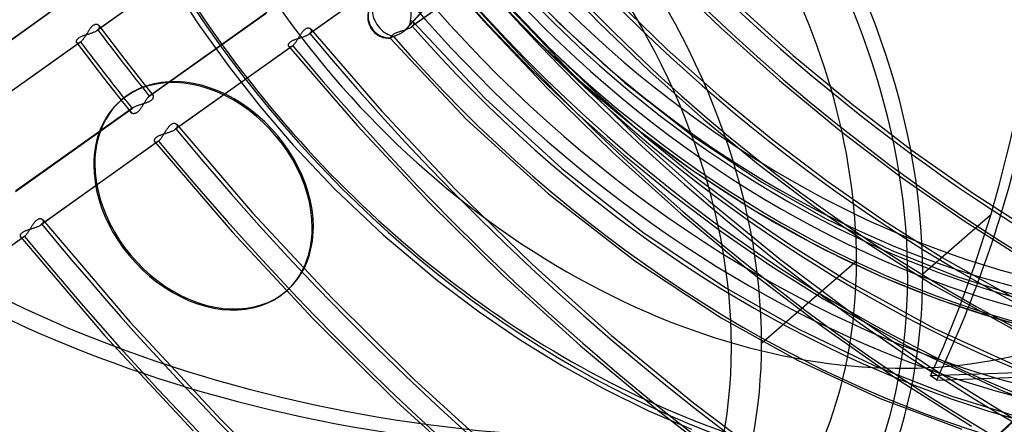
# Model space of a CAD drawing. Header units: millimetres. Extents: x -163 to 160, y -206 to 203.
# Tile 27 of 97: x -32 to 12, y -31 to -13. Entities that reach past the tile are written whole.
import ezdxf

# ---------------------------------------------------------------- set-up
doc = ezdxf.new("R2010")
doc.units = ezdxf.units.MM
doc.layers.add('MAIN-1', color=7, linetype='Continuous')
doc.layers.add('MAIN-2', color=7, linetype='Continuous')

msp = doc.modelspace()

# ---------------------------------------------------------------- linework, layer by layer
at = {"layer": 'MAIN-1'}
for p, q in [((-27.791, -16.508), (-27.741, -16.464)), ((11.623, -21.684), (8.546, -24.349)), ((-19.051, -22.213), (-19.101, -22.257)), ((5.547, -23.771), (1.247, -27.495)), ((-20.309, -25.148), (-20.259, -25.105)), ((28.236, -28.261), (8.899, -28.962)), ((9.178, -29.151), (28.798, -28.44))]:
    msp.add_line(p, q, dxfattribs=at)
for centre, major_axis, ratio, start_param, end_param in [((-0.5, -0.433), (86.414, -99.783), 0.75, 0.713724, 3.388402), ((-2.5, -2.165), (-83.796, 96.759), 0.75, -2.427868, -0.857072), ((-27, -23.383), (-83.796, 96.759), 0.75, -3.141592, -0.857072), ((-27, -23.383), (83.141, -96.003), 0.75, 0, 2.284521), ((-27, -23.383), (-83.796, 96.759), 0.75, 0, 2.284521), ((-27, -23.383), (83.141, -96.003), 0.75, -3.141592, -0.857072), ((-12.309, -10.66), (-6.627, -38.352), 0.664338, 1.39549, 2.490449), ((-19.2, -16.628), (18.707, -21.601), 0.75, 0.713724, 3.141578), ((-18.95, -16.411), (-20.785, 24.001), 0.75, -2.427868, -0.857072), ((-19.2, -16.628), (-20.458, 23.623), 0.75, 2.667559, 5.426113), ((-24, -20.785), (-18.052, 20.845), 0.75, -0.857072, 2.284521), ((-23.5, -20.352), (-18.707, 21.601), 0.75, -2.427868, -0.857072), ((-24, -20.785), (-18.052, 20.845), 0.75, 2.284521, 5.426113), ((-24.05, -20.828), (-3.741, 4.32), 0.75, -2.427868, -0.000041), ((-24, -20.785), (-3.741, 4.32), 0.75, -2.427868, -0.000041), ((-24.05, -20.828), (-3.741, 4.32), 0.75, -0.000041, 0.713724), ((-24.05, -20.828), (-3.741, 4.32), 0.75, 0.713724, 3.141552), ((-12.309, -10.66), (-6.627, -38.352), 0.664338, 1.191158, 1.39549), ((-24.05, -20.828), (-3.741, 4.32), 0.75, 3.141552, 3.855317), ((-24, -20.785), (-3.741, 4.32), 0.75, 3.141552, 3.855317), ((-19.2, -16.628), (18.707, -21.601), 0.75, -0.000014, 0.713724), ((-18.95, -16.411), (-20.785, 24.001), 0.75, -3.141593, -2.427868), ((-23.5, -20.352), (-18.707, 21.601), 0.75, -3.141593, -2.427868), ((-28.853, -24.988), (40.042, -6.919), 0.170728, 0.349092, 0.370539), ((-12.309, -10.66), (34.211, 18.981), 0.802182, -1.32229, -1.185309)]:
    msp.add_ellipse(centre, major_axis=major_axis, ratio=ratio, start_param=start_param, end_param=end_param, dxfattribs=at)
at = {"layer": 'MAIN-2'}
for p, q in [((-23.555, -9.548), (-28.848, -13.313)), ((-23.526, -9.525), (-28.815, -13.287)), ((-13.945, -9.711), (-19.243, -13.48)), ((-13.916, -9.688), (-19.21, -13.454)), ((-14.092, -9.724), (-11.342, -12.886)), ((-10.622, -10.16), (-7.88, -13.029)), ((-8.394, -10.58), (-6.139, -12.934)), ((-14.954, -13.359), (-12.66, -10.823)), ((-14.829, -13.243), (-12.539, -10.712)), ((-11.478, -10.926), (-14.603, -13.15)), ((-11.448, -10.903), (-14.57, -13.124)), ((-13.056, -10.912), (-11.151, -13.046)), ((-11.625, -10.942), (-9.365, -13.347)), ((-3.168, -10.71), (-0.599, -13.204)), ((-25.45, -11.201), (-24.203, -13.108)), ((-5.328, -11.949), (-3.036, -14.165)), ((-36.018, -16.077), (-30.726, -12.313)), ((-30.693, -12.287), (-35.988, -16.054)), ((-10.283, -12.163), (-7.349, -15.259)), ((-10.258, -12.141), (-8.268, -14.203)), ((0.092, -12.112), (2.683, -14.447)), ((-26.482, -16.294), (-21.193, -12.531)), ((-21.16, -12.505), (-26.453, -16.271)), ((-14.66, -12.912), (-14.665, -12.937)), ((-14.658, -12.889), (-14.66, -12.912)), ((-14.636, -12.888), (-14.658, -12.889)), ((-14.616, -12.89), (-14.636, -12.888)), ((-14.597, -12.894), (-14.616, -12.89)), ((-14.579, -12.9), (-14.597, -12.894)), ((-14.563, -12.907), (-14.579, -12.9)), ((-14.548, -12.915), (-14.563, -12.907)), ((-14.535, -12.925), (-14.548, -12.915)), ((-14.523, -12.936), (-14.535, -12.925)), ((-11.342, -12.886), (-8.469, -15.932)), ((-29.25, -13.358), (-29.269, -13.388)), ((-29.231, -13.329), (-29.25, -13.358)), ((-29.212, -13.3), (-29.231, -13.329)), ((-29.193, -13.272), (-29.212, -13.3)), ((-29.174, -13.245), (-29.193, -13.272)), ((-29.155, -13.219), (-29.174, -13.245)), ((-29.135, -13.195), (-29.155, -13.219)), ((-29.115, -13.171), (-29.135, -13.195)), ((-29.095, -13.15), (-29.115, -13.171)), ((-29.074, -13.129), (-29.095, -13.15)), ((-29.053, -13.111), (-29.074, -13.129)), ((-29.032, -13.095), (-29.053, -13.111)), ((-29.011, -13.081), (-29.032, -13.095)), ((-28.99, -13.07), (-29.011, -13.081)), ((-28.969, -13.06), (-28.99, -13.07)), ((-28.978, -13.385), (-28.949, -13.372)), ((-28.948, -13.053), (-28.969, -13.06)), ((-28.949, -13.372), (-28.921, -13.357)), ((-28.928, -13.047), (-28.948, -13.053)), ((-28.908, -13.044), (-28.928, -13.047)), ((-28.921, -13.357), (-28.895, -13.343)), ((-28.889, -13.043), (-28.908, -13.044)), ((-28.895, -13.343), (-28.871, -13.328)), ((-28.871, -13.043), (-28.889, -13.043)), ((-28.853, -13.045), (-28.871, -13.043)), ((-28.871, -13.328), (-28.848, -13.313)), ((-28.837, -13.049), (-28.853, -13.045)), ((-28.848, -13.313), (-28.843, -13.309)), ((-28.843, -13.309), (-28.837, -13.305)), ((-28.821, -13.054), (-28.837, -13.049)), ((-28.837, -13.305), (-28.831, -13.3)), ((-28.831, -13.3), (-28.826, -13.296)), ((-28.826, -13.296), (-28.82, -13.292)), ((-28.807, -13.06), (-28.821, -13.054)), ((-28.82, -13.292), (-28.815, -13.287)), ((-28.815, -13.287), (-28.797, -13.27)), ((-28.793, -13.067), (-28.807, -13.06)), ((-28.797, -13.27), (-28.781, -13.253)), ((-28.781, -13.076), (-28.793, -13.067)), ((-28.77, -13.086), (-28.781, -13.076)), ((-28.781, -13.253), (-28.768, -13.236)), ((-28.761, -13.097), (-28.77, -13.086)), ((-28.768, -13.236), (-28.757, -13.219)), ((-28.762, -13.096), (-28.373, -13.61)), ((-28.753, -13.11), (-28.761, -13.097)), ((-28.757, -13.219), (-28.749, -13.202)), ((-28.746, -13.123), (-28.753, -13.11)), ((-28.749, -13.202), (-28.744, -13.185)), ((-28.742, -13.138), (-28.746, -13.123)), ((-28.744, -13.185), (-28.741, -13.169)), ((-28.74, -13.153), (-28.742, -13.138)), ((-28.741, -13.169), (-28.74, -13.153)), ((-24.203, -13.108), (-22.871, -14.963)), ((-19.532, -13.36), (-19.551, -13.383)), ((-19.513, -13.338), (-19.532, -13.36)), ((-19.494, -13.318), (-19.513, -13.338)), ((-19.474, -13.299), (-19.494, -13.318)), ((-19.454, -13.282), (-19.474, -13.299)), ((-19.434, -13.267), (-19.454, -13.282)), ((-19.414, -13.254), (-19.434, -13.267)), ((-19.394, -13.243), (-19.414, -13.254)), ((-19.374, -13.234), (-19.394, -13.243)), ((-19.355, -13.227), (-19.374, -13.234)), ((-19.335, -13.221), (-19.355, -13.227)), ((-19.316, -13.218), (-19.335, -13.221)), ((-19.298, -13.215), (-19.316, -13.218)), ((-19.28, -13.215), (-19.298, -13.215)), ((-19.263, -13.216), (-19.28, -13.215)), ((-19.247, -13.218), (-19.263, -13.216)), ((-19.231, -13.222), (-19.247, -13.218)), ((-19.217, -13.227), (-19.231, -13.222)), ((-19.203, -13.232), (-19.217, -13.227)), ((-19.19, -13.239), (-19.203, -13.232)), ((-19.179, -13.247), (-19.19, -13.239)), ((-19.168, -13.256), (-19.179, -13.247)), ((-19.159, -13.266), (-19.168, -13.256)), ((-19.161, -13.264), (-15.967, -16.957)), ((-19.151, -13.277), (-19.159, -13.266)), ((-19.155, -13.391), (-19.147, -13.375)), ((-19.145, -13.289), (-19.151, -13.277)), ((-19.147, -13.375), (-19.141, -13.36)), ((-19.14, -13.302), (-19.145, -13.289)), ((-19.141, -13.36), (-19.138, -13.345)), ((-19.137, -13.316), (-19.14, -13.302)), ((-19.138, -13.345), (-19.136, -13.33)), ((-19.136, -13.33), (-19.137, -13.316)), ((-15.201, -13.384), (-15.17, -13.374)), ((-15.17, -13.374), (-15.139, -13.363)), ((-15.139, -13.363), (-15.107, -13.353)), ((-15.107, -13.353), (-15.075, -13.343)), ((-15.075, -13.343), (-15.042, -13.333)), ((-15.042, -13.333), (-15.009, -13.323)), ((-15.009, -13.323), (-14.976, -13.312)), ((-14.954, -13.359), (-14.98, -13.378)), ((-14.976, -13.312), (-14.943, -13.302)), ((-14.932, -13.341), (-14.954, -13.359)), ((-14.943, -13.302), (-14.911, -13.291)), ((-14.91, -13.322), (-14.932, -13.341)), ((-14.911, -13.291), (-14.878, -13.28)), ((-14.888, -13.303), (-14.91, -13.322)), ((-14.867, -13.284), (-14.888, -13.303)), ((-14.878, -13.28), (-14.846, -13.268)), ((-14.848, -13.263), (-14.867, -13.284)), ((-14.829, -13.243), (-14.848, -13.263)), ((-14.846, -13.268), (-14.815, -13.257)), ((-14.804, -13.215), (-14.829, -13.243)), ((-14.815, -13.257), (-14.785, -13.245)), ((-14.782, -13.187), (-14.804, -13.215)), ((-14.785, -13.245), (-14.755, -13.232)), ((-14.761, -13.158), (-14.782, -13.187)), ((-14.743, -13.129), (-14.761, -13.158)), ((-14.755, -13.232), (-14.726, -13.219)), ((-14.726, -13.1), (-14.743, -13.129)), ((-14.711, -13.072), (-14.726, -13.1)), ((-14.726, -13.219), (-14.699, -13.206)), ((-14.698, -13.044), (-14.711, -13.072)), ((-14.699, -13.206), (-14.673, -13.192)), ((-14.687, -13.016), (-14.698, -13.044)), ((-14.678, -12.989), (-14.687, -13.016)), ((-14.67, -12.962), (-14.678, -12.989)), ((-14.673, -13.192), (-14.648, -13.178)), ((-14.665, -12.937), (-14.67, -12.962)), ((-14.648, -13.178), (-14.625, -13.164)), ((-14.625, -13.164), (-14.603, -13.15)), ((-14.603, -13.15), (-14.597, -13.146)), ((-14.597, -13.146), (-14.592, -13.141)), ((-14.592, -13.141), (-14.586, -13.137)), ((-14.586, -13.137), (-14.58, -13.133)), ((-14.58, -13.133), (-14.575, -13.128)), ((-14.575, -13.128), (-14.57, -13.124)), ((-14.57, -13.124), (-14.553, -13.108)), ((-14.553, -13.108), (-14.538, -13.092)), ((-14.538, -13.092), (-14.525, -13.076)), ((-14.525, -13.076), (-14.515, -13.06)), ((-14.515, -12.947), (-14.523, -12.936)), ((-14.522, -12.938), (-11.268, -16.395)), ((-14.507, -12.959), (-14.515, -12.947)), ((-14.515, -13.06), (-14.507, -13.044)), ((-14.502, -12.972), (-14.507, -12.959)), ((-14.507, -13.044), (-14.502, -13.029)), ((-14.499, -12.985), (-14.502, -12.972)), ((-14.502, -13.029), (-14.499, -13.014)), ((-14.498, -12.999), (-14.499, -12.985)), ((-14.499, -13.014), (-14.498, -12.999)), ((-11.151, -13.046), (-9.167, -15.1)), ((-9.365, -13.347), (-6.98, -15.605)), ((-7.88, -13.029), (-4.963, -15.674)), ((-6.139, -12.934), (-3.8, -15.189)), ((-0.599, -13.204), (2.054, -15.581)), ((-29.78, -13.818), (-29.779, -13.804)), ((-29.78, -13.831), (-29.78, -13.818)), ((-29.779, -13.804), (-29.776, -13.789)), ((-29.776, -13.789), (-29.772, -13.774)), ((-29.772, -13.774), (-29.766, -13.758)), ((-29.766, -13.758), (-29.758, -13.742)), ((-29.758, -13.742), (-29.748, -13.725)), ((-29.748, -13.725), (-29.736, -13.709)), ((-29.736, -13.709), (-29.722, -13.693)), ((-29.722, -13.693), (-29.706, -13.676)), ((-29.706, -13.676), (-29.687, -13.661)), ((-29.687, -13.661), (-29.667, -13.645)), ((-29.667, -13.645), (-29.645, -13.631)), ((-29.645, -13.631), (-29.621, -13.616)), ((-29.621, -13.616), (-29.595, -13.603)), ((-29.595, -13.603), (-29.568, -13.589)), ((-29.575, -13.824), (-29.593, -13.84)), ((-29.556, -13.805), (-29.575, -13.824)), ((-29.568, -13.589), (-29.539, -13.577)), ((-29.537, -13.785), (-29.556, -13.805)), ((-29.539, -13.577), (-29.509, -13.565)), ((-29.518, -13.762), (-29.537, -13.785)), ((-29.498, -13.739), (-29.518, -13.762)), ((-29.509, -13.565), (-29.478, -13.554)), ((-29.479, -13.714), (-29.498, -13.739)), ((-29.46, -13.687), (-29.479, -13.714)), ((-29.478, -13.554), (-29.447, -13.543)), ((-29.44, -13.66), (-29.46, -13.687)), ((-29.447, -13.543), (-29.414, -13.532)), ((-29.421, -13.631), (-29.44, -13.66)), ((-29.402, -13.602), (-29.421, -13.631)), ((-29.414, -13.532), (-29.381, -13.521)), ((-29.383, -13.572), (-29.402, -13.602)), ((-29.363, -13.542), (-29.383, -13.572)), ((-29.381, -13.521), (-29.347, -13.511)), ((-29.344, -13.511), (-29.363, -13.542)), ((-29.347, -13.511), (-29.313, -13.501)), ((-29.325, -13.48), (-29.344, -13.511)), ((-29.306, -13.449), (-29.325, -13.48)), ((-29.313, -13.501), (-29.278, -13.49)), ((-29.288, -13.419), (-29.306, -13.449)), ((-29.269, -13.388), (-29.288, -13.419)), ((-29.278, -13.49), (-29.243, -13.48)), ((-29.243, -13.48), (-29.209, -13.469)), ((-29.209, -13.469), (-29.174, -13.458)), ((-29.174, -13.458), (-29.14, -13.447)), ((-29.14, -13.447), (-29.106, -13.435)), ((-29.106, -13.435), (-29.073, -13.423)), ((-29.073, -13.423), (-29.04, -13.411)), ((-29.04, -13.411), (-29.009, -13.398)), ((-29.009, -13.398), (-28.978, -13.385)), ((-28.373, -13.61), (-27.982, -14.123)), ((-20.088, -13.831), (-20.067, -13.816)), ((-20.067, -13.816), (-20.045, -13.801)), ((-20.045, -13.801), (-20.021, -13.787)), ((-20.021, -13.787), (-19.995, -13.774)), ((-19.995, -13.774), (-19.967, -13.761)), ((-19.967, -13.761), (-19.938, -13.748)), ((-19.938, -13.748), (-19.908, -13.736)), ((-19.908, -13.736), (-19.877, -13.725)), ((-19.877, -13.725), (-19.845, -13.714)), ((-19.831, -13.82), (-19.849, -13.845)), ((-19.845, -13.714), (-19.813, -13.703)), ((-19.814, -13.793), (-19.831, -13.82)), ((-19.796, -13.767), (-19.814, -13.793)), ((-19.813, -13.703), (-19.779, -13.692)), ((-19.779, -13.739), (-19.796, -13.767)), ((-19.779, -13.692), (-19.746, -13.681)), ((-19.762, -13.711), (-19.779, -13.739)), ((-19.744, -13.683), (-19.762, -13.711)), ((-19.746, -13.681), (-19.711, -13.671)), ((-19.727, -13.655), (-19.744, -13.683)), ((-19.71, -13.626), (-19.727, -13.655)), ((-19.711, -13.671), (-19.677, -13.66)), ((-19.693, -13.598), (-19.71, -13.626)), ((-19.675, -13.569), (-19.693, -13.598)), ((-19.677, -13.66), (-19.642, -13.649)), ((-19.658, -13.541), (-19.675, -13.569)), ((-19.641, -13.513), (-19.658, -13.541)), ((-19.642, -13.649), (-19.607, -13.639)), ((-19.623, -13.486), (-19.641, -13.513)), ((-19.605, -13.459), (-19.623, -13.486)), ((-19.607, -13.639), (-19.572, -13.627)), ((-19.587, -13.433), (-19.605, -13.459)), ((-19.569, -13.407), (-19.587, -13.433)), ((-19.572, -13.627), (-19.537, -13.616)), ((-19.551, -13.383), (-19.569, -13.407)), ((-19.537, -13.616), (-19.503, -13.604)), ((-19.503, -13.604), (-19.47, -13.592)), ((-19.47, -13.592), (-19.437, -13.579)), ((-19.437, -13.579), (-19.405, -13.566)), ((-19.405, -13.566), (-19.375, -13.553)), ((-19.375, -13.553), (-19.345, -13.539)), ((-19.345, -13.539), (-19.317, -13.525)), ((-19.317, -13.525), (-19.291, -13.51)), ((-19.291, -13.51), (-19.266, -13.495)), ((-19.266, -13.495), (-19.243, -13.48)), ((-19.243, -13.48), (-19.237, -13.476)), ((-19.237, -13.476), (-19.231, -13.471)), ((-19.231, -13.471), (-19.226, -13.467)), ((-19.226, -13.467), (-19.22, -13.463)), ((-19.22, -13.463), (-19.215, -13.458)), ((-19.215, -13.458), (-19.21, -13.454)), ((-19.21, -13.454), (-19.193, -13.438)), ((-19.193, -13.438), (-19.178, -13.422)), ((-19.178, -13.422), (-19.165, -13.406)), ((-19.165, -13.406), (-19.155, -13.391)), ((-15.574, -13.657), (-15.572, -13.651)), ((-15.574, -13.661), (-15.574, -13.657)), ((-15.574, -13.664), (-15.574, -13.661)), ((-15.573, -13.664), (-15.574, -13.664)), ((-15.574, -13.664), (-12.115, -17.343)), ((-15.573, -13.665), (-15.573, -13.664)), ((-15.572, -13.665), (-15.573, -13.665)), ((-15.572, -13.651), (-15.568, -13.644)), ((-15.571, -13.665), (-15.572, -13.665)), ((-15.57, -13.665), (-15.571, -13.665)), ((-15.569, -13.665), (-15.57, -13.665)), ((-15.566, -13.664), (-15.569, -13.665)), ((-15.568, -13.644), (-15.563, -13.635)), ((-15.561, -13.663), (-15.566, -13.664)), ((-15.563, -13.635), (-15.557, -13.625)), ((-15.556, -13.66), (-15.561, -13.663)), ((-15.557, -13.625), (-15.549, -13.613)), ((-15.55, -13.656), (-15.556, -13.66)), ((-15.543, -13.652), (-15.55, -13.656)), ((-15.549, -13.613), (-15.54, -13.6)), ((-15.535, -13.647), (-15.543, -13.652)), ((-15.54, -13.6), (-15.529, -13.586)), ((-15.528, -13.642), (-15.535, -13.647)), ((-15.529, -13.586), (-15.517, -13.571)), ((-15.521, -13.638), (-15.528, -13.642)), ((-15.513, -13.634), (-15.521, -13.638)), ((-15.517, -13.571), (-15.503, -13.554)), ((-15.504, -13.629), (-15.513, -13.634)), ((-15.494, -13.625), (-15.504, -13.629)), ((-15.503, -13.554), (-15.49, -13.538)), ((-15.484, -13.62), (-15.494, -13.625)), ((-15.49, -13.538), (-15.474, -13.523)), ((-15.473, -13.615), (-15.484, -13.62)), ((-15.474, -13.523), (-15.457, -13.508)), ((-15.461, -13.611), (-15.473, -13.615)), ((-15.449, -13.606), (-15.461, -13.611)), ((-15.457, -13.508), (-15.438, -13.493)), ((-15.436, -13.601), (-15.449, -13.606)), ((-15.438, -13.493), (-15.417, -13.479)), ((-15.422, -13.596), (-15.436, -13.601)), ((-15.401, -13.588), (-15.422, -13.596)), ((-15.417, -13.479), (-15.395, -13.466)), ((-15.378, -13.579), (-15.401, -13.588)), ((-15.395, -13.466), (-15.37, -13.453)), ((-15.355, -13.57), (-15.378, -13.579)), ((-15.37, -13.453), (-15.345, -13.44)), ((-15.331, -13.561), (-15.355, -13.57)), ((-15.345, -13.44), (-15.318, -13.428)), ((-15.306, -13.551), (-15.331, -13.561)), ((-15.318, -13.428), (-15.29, -13.416)), ((-15.28, -13.541), (-15.306, -13.551)), ((-15.29, -13.416), (-15.261, -13.405)), ((-15.253, -13.53), (-15.28, -13.541)), ((-15.261, -13.405), (-15.231, -13.394)), ((-15.227, -13.518), (-15.253, -13.53)), ((-15.231, -13.394), (-15.201, -13.384)), ((-15.199, -13.505), (-15.227, -13.518)), ((-15.172, -13.492), (-15.199, -13.505)), ((-15.144, -13.478), (-15.172, -13.492)), ((-15.117, -13.464), (-15.144, -13.478)), ((-15.089, -13.448), (-15.117, -13.464)), ((-15.061, -13.432), (-15.089, -13.448)), ((-15.034, -13.415), (-15.061, -13.432)), ((-15.007, -13.397), (-15.034, -13.415)), ((-14.98, -13.378), (-15.007, -13.397)), ((-29.623, -13.864), (-34.915, -17.629)), ((-29.593, -13.84), (-34.883, -17.603)), ((-29.778, -13.844), (-29.78, -13.831)), ((-29.775, -13.856), (-29.778, -13.844)), ((-29.77, -13.866), (-29.775, -13.856)), ((-29.764, -13.876), (-29.77, -13.866)), ((-29.766, -13.874), (-29.379, -14.386)), ((-29.756, -13.885), (-29.764, -13.876)), ((-29.746, -13.892), (-29.756, -13.885)), ((-29.735, -13.897), (-29.746, -13.892)), ((-29.723, -13.899), (-29.735, -13.897)), ((-29.709, -13.9), (-29.723, -13.899)), ((-29.694, -13.898), (-29.709, -13.9)), ((-29.677, -13.893), (-29.694, -13.898)), ((-29.66, -13.886), (-29.677, -13.893)), ((-29.642, -13.876), (-29.66, -13.886)), ((-29.623, -13.864), (-29.642, -13.876)), ((-29.618, -13.86), (-29.623, -13.864)), ((-29.613, -13.857), (-29.618, -13.86)), ((-29.608, -13.853), (-29.613, -13.857)), ((-29.603, -13.849), (-29.608, -13.853)), ((-29.598, -13.845), (-29.603, -13.849)), ((-29.593, -13.84), (-29.598, -13.845)), ((-27.982, -14.123), (-27.547, -14.686)), ((-20.018, -14.031), (-25.314, -17.798)), ((-19.988, -14.008), (-25.281, -17.773)), ((-20.181, -13.988), (-20.18, -13.974)), ((-20.18, -14.001), (-20.181, -13.988)), ((-20.18, -13.974), (-20.178, -13.959)), ((-20.178, -14.014), (-20.18, -14.001)), ((-20.178, -13.959), (-20.173, -13.944)), ((-20.175, -14.025), (-20.178, -14.014)), ((-20.17, -14.036), (-20.175, -14.025)), ((-20.173, -13.944), (-20.167, -13.928)), ((-20.163, -14.045), (-20.17, -14.036)), ((-20.167, -13.928), (-20.159, -13.912)), ((-20.164, -14.044), (-17.059, -17.642)), ((-20.154, -14.054), (-20.163, -14.045)), ((-20.159, -13.912), (-20.149, -13.896)), ((-20.144, -14.061), (-20.154, -14.054)), ((-20.149, -13.896), (-20.137, -13.879)), ((-20.132, -14.065), (-20.144, -14.061)), ((-20.137, -13.879), (-20.123, -13.863)), ((-20.119, -14.068), (-20.132, -14.065)), ((-20.123, -13.863), (-20.106, -13.847)), ((-20.105, -14.068), (-20.119, -14.068)), ((-20.106, -13.847), (-20.088, -13.831)), ((-20.089, -14.066), (-20.105, -14.068)), ((-20.073, -14.061), (-20.089, -14.066)), ((-20.055, -14.053), (-20.073, -14.061)), ((-20.037, -14.044), (-20.055, -14.053)), ((-20.018, -14.031), (-20.037, -14.044)), ((-20.013, -14.027), (-20.018, -14.031)), ((-20.008, -14.024), (-20.013, -14.027)), ((-20.003, -14.02), (-20.008, -14.024)), ((-19.998, -14.016), (-20.003, -14.02)), ((-19.993, -14.012), (-19.998, -14.016)), ((-19.988, -14.008), (-19.993, -14.012)), ((-19.971, -13.992), (-19.988, -14.008)), ((-19.954, -13.975), (-19.971, -13.992)), ((-19.937, -13.957), (-19.954, -13.975)), ((-19.919, -13.937), (-19.937, -13.957)), ((-19.902, -13.916), (-19.919, -13.937)), ((-19.884, -13.893), (-19.902, -13.916)), ((-19.866, -13.87), (-19.884, -13.893)), ((-19.849, -13.845), (-19.866, -13.87)), ((-8.268, -14.203), (-6.206, -16.177)), ((-3.036, -14.165), (-0.671, -16.276)), ((-29.379, -14.386), (-28.99, -14.896)), ((-27.547, -14.686), (-27.11, -15.247)), ((2.683, -14.447), (5.346, -16.662)), ((-28.99, -14.896), (-28.551, -15.464)), ((-22.871, -14.963), (-21.455, -16.765)), ((-9.167, -15.1), (-7.112, -17.069)), ((-28.551, -15.464), (-28.109, -16.031)), ((-27.11, -15.247), (-26.71, -15.754)), ((-7.349, -15.259), (-4.3, -18.219)), ((-6.98, -15.605), (-4.464, -17.721)), ((-3.8, -15.189), (-1.385, -17.337)), ((2.054, -15.581), (4.781, -17.835)), ((-28.109, -16.031), (-27.711, -16.535)), ((-26.71, -15.754), (-26.307, -16.259)), ((-8.469, -15.932), (-5.485, -18.849)), ((-4.963, -15.674), (-1.903, -18.068)), ((-26.634, -16.474), (-26.653, -16.502)), ((-26.615, -16.446), (-26.634, -16.474)), ((-26.595, -16.42), (-26.615, -16.446)), ((-26.576, -16.395), (-26.595, -16.42)), ((-26.557, -16.371), (-26.576, -16.395)), ((-26.538, -16.349), (-26.557, -16.371)), ((-26.519, -16.329), (-26.538, -16.349)), ((-26.5, -16.31), (-26.519, -16.329)), ((-26.482, -16.294), (-26.5, -16.31)), ((-26.477, -16.289), (-26.482, -16.294)), ((-26.472, -16.285), (-26.477, -16.289)), ((-26.467, -16.281), (-26.472, -16.285)), ((-26.462, -16.278), (-26.467, -16.281)), ((-26.457, -16.274), (-26.462, -16.278)), ((-26.452, -16.27), (-26.457, -16.274)), ((-26.433, -16.258), (-26.452, -16.27)), ((-26.415, -16.248), (-26.433, -16.258)), ((-26.429, -16.503), (-26.407, -16.488)), ((-26.398, -16.241), (-26.415, -16.248)), ((-26.407, -16.488), (-26.386, -16.473)), ((-26.381, -16.236), (-26.398, -16.241)), ((-26.386, -16.473), (-26.368, -16.457)), ((-26.366, -16.234), (-26.381, -16.236)), ((-26.368, -16.457), (-26.351, -16.441)), ((-26.351, -16.234), (-26.366, -16.234)), ((-26.339, -16.237), (-26.351, -16.234)), ((-26.351, -16.441), (-26.336, -16.425)), ((-26.327, -16.242), (-26.339, -16.237)), ((-26.336, -16.425), (-26.324, -16.408)), ((-26.317, -16.248), (-26.327, -16.242)), ((-26.324, -16.408), (-26.314, -16.392)), ((-26.308, -16.257), (-26.317, -16.248)), ((-26.314, -16.392), (-26.306, -16.376)), ((-26.302, -16.267), (-26.308, -16.257)), ((-26.306, -16.376), (-26.3, -16.36)), ((-26.297, -16.277), (-26.302, -16.267)), ((-26.3, -16.36), (-26.295, -16.345)), ((-26.294, -16.289), (-26.297, -16.277)), ((-26.295, -16.345), (-26.292, -16.33)), ((-26.292, -16.302), (-26.294, -16.289)), ((-26.291, -16.315), (-26.292, -16.302)), ((-26.292, -16.33), (-26.291, -16.315)), ((-11.268, -16.395), (-7.791, -19.577)), ((-6.206, -16.177), (-4.078, -18.057)), ((-0.671, -16.276), (1.759, -18.277)), ((-32.549, -20.61), (-27.26, -16.847)), ((-27.227, -16.821), (-32.52, -20.586)), ((-27.711, -16.535), (-27.31, -17.038)), ((-27.331, -16.949), (-27.326, -16.933)), ((-27.326, -16.933), (-27.318, -16.916)), ((-27.318, -16.916), (-27.307, -16.899)), ((-27.307, -16.899), (-27.294, -16.881)), ((-27.294, -16.881), (-27.278, -16.864)), ((-27.278, -16.864), (-27.26, -16.847)), ((-27.26, -16.847), (-27.255, -16.843)), ((-27.255, -16.843), (-27.25, -16.838)), ((-27.25, -16.838), (-27.244, -16.834)), ((-27.244, -16.834), (-27.238, -16.83)), ((-27.238, -16.83), (-27.233, -16.825)), ((-27.233, -16.825), (-27.227, -16.821)), ((-27.227, -16.821), (-27.204, -16.806)), ((-27.204, -16.806), (-27.18, -16.791)), ((-27.18, -16.791), (-27.154, -16.777)), ((-27.154, -16.777), (-27.126, -16.762)), ((-27.126, -16.762), (-27.097, -16.749)), ((-27.097, -16.749), (-27.066, -16.735)), ((-27.066, -16.735), (-27.035, -16.723)), ((-27.035, -16.723), (-27.002, -16.71)), ((-27.002, -16.71), (-26.969, -16.698)), ((-26.969, -16.698), (-26.935, -16.687)), ((-26.935, -16.937), (-26.955, -16.96)), ((-26.935, -16.687), (-26.901, -16.675)), ((-26.916, -16.912), (-26.935, -16.937)), ((-26.896, -16.886), (-26.916, -16.912)), ((-26.901, -16.675), (-26.866, -16.664)), ((-26.877, -16.859), (-26.896, -16.886)), ((-26.859, -16.832), (-26.877, -16.859)), ((-26.866, -16.664), (-26.832, -16.653)), ((-26.84, -16.803), (-26.859, -16.832)), ((-26.822, -16.774), (-26.84, -16.803)), ((-26.832, -16.653), (-26.797, -16.643)), ((-26.803, -16.744), (-26.822, -16.774)), ((-26.785, -16.714), (-26.803, -16.744)), ((-26.797, -16.643), (-26.763, -16.632)), ((-26.766, -16.684), (-26.785, -16.714)), ((-26.748, -16.653), (-26.766, -16.684)), ((-26.763, -16.632), (-26.729, -16.622)), ((-26.729, -16.622), (-26.748, -16.653)), ((-26.71, -16.591), (-26.729, -16.622)), ((-26.729, -16.622), (-26.695, -16.611)), ((-26.691, -16.561), (-26.71, -16.591)), ((-26.695, -16.611), (-26.662, -16.601)), ((-26.672, -16.531), (-26.691, -16.561)), ((-26.653, -16.502), (-26.672, -16.531)), ((-26.662, -16.601), (-26.63, -16.59)), ((-26.63, -16.59), (-26.598, -16.579)), ((-26.598, -16.579), (-26.567, -16.568)), ((-26.567, -16.568), (-26.537, -16.556)), ((-26.537, -16.556), (-26.508, -16.543)), ((-26.508, -16.543), (-26.48, -16.53)), ((-26.48, -16.53), (-26.454, -16.517)), ((-26.454, -16.517), (-26.429, -16.503)), ((-21.455, -16.765), (-19.96, -18.506)), ((5.346, -16.662), (8.071, -18.75)), ((-27.334, -16.981), (-27.333, -16.965)), ((-27.331, -16.996), (-27.334, -16.981)), ((-27.333, -16.965), (-27.331, -16.949)), ((-27.327, -17.01), (-27.331, -16.996)), ((-27.32, -17.023), (-27.327, -17.01)), ((-27.312, -17.036), (-27.32, -17.023)), ((-27.302, -17.046), (-27.312, -17.036)), ((-27.291, -17.056), (-27.302, -17.046)), ((-27.279, -17.065), (-27.291, -17.056)), ((-27.265, -17.072), (-27.279, -17.065)), ((-27.25, -17.078), (-27.265, -17.072)), ((-27.234, -17.083), (-27.25, -17.078)), ((-27.217, -17.086), (-27.234, -17.083)), ((-27.2, -17.088), (-27.217, -17.086)), ((-27.181, -17.088), (-27.2, -17.088)), ((-27.162, -17.086), (-27.181, -17.088)), ((-27.142, -17.083), (-27.162, -17.086)), ((-27.122, -17.078), (-27.142, -17.083)), ((-27.101, -17.07), (-27.122, -17.078)), ((-27.08, -17.061), (-27.101, -17.07)), ((-27.059, -17.049), (-27.08, -17.061)), ((-27.038, -17.035), (-27.059, -17.049)), ((-27.017, -17.019), (-27.038, -17.035)), ((-26.996, -17.002), (-27.017, -17.019)), ((-26.976, -16.982), (-26.996, -17.002)), ((-26.955, -16.96), (-26.976, -16.982)), ((-15.967, -16.957), (-12.624, -20.508)), ((-12.115, -17.343), (-8.409, -20.718)), ((-7.112, -17.069), (-4.993, -18.946)), ((-1.385, -17.337), (1.096, -19.371)), ((-25.707, -17.824), (-25.726, -17.854)), ((-25.688, -17.795), (-25.707, -17.824)), ((-25.669, -17.767), (-25.688, -17.795)), ((-25.65, -17.739), (-25.669, -17.767)), ((-25.631, -17.713), (-25.65, -17.739)), ((-25.611, -17.688), (-25.631, -17.713)), ((-25.59, -17.664), (-25.611, -17.688)), ((-25.57, -17.642), (-25.59, -17.664)), ((-25.549, -17.621), (-25.57, -17.642)), ((-25.528, -17.603), (-25.549, -17.621)), ((-25.506, -17.587), (-25.528, -17.603)), ((-25.485, -17.573), (-25.506, -17.587)), ((-25.464, -17.561), (-25.485, -17.573)), ((-25.443, -17.551), (-25.464, -17.561)), ((-25.422, -17.544), (-25.443, -17.551)), ((-25.401, -17.538), (-25.422, -17.544)), ((-25.381, -17.535), (-25.401, -17.538)), ((-25.388, -17.844), (-25.362, -17.829)), ((-25.362, -17.533), (-25.381, -17.535)), ((-25.343, -17.534), (-25.362, -17.533)), ((-25.362, -17.829), (-25.337, -17.814)), ((-25.325, -17.535), (-25.343, -17.534)), ((-25.337, -17.814), (-25.314, -17.799)), ((-25.309, -17.539), (-25.325, -17.535)), ((-25.314, -17.799), (-25.308, -17.794)), ((-25.293, -17.543), (-25.309, -17.539)), ((-25.308, -17.794), (-25.303, -17.79)), ((-25.303, -17.79), (-25.297, -17.786)), ((-25.297, -17.786), (-25.292, -17.781)), ((-25.278, -17.549), (-25.293, -17.543)), ((-25.292, -17.781), (-25.286, -17.777)), ((-25.286, -17.777), (-25.281, -17.773)), ((-25.281, -17.773), (-25.263, -17.755)), ((-25.264, -17.556), (-25.278, -17.549)), ((-25.251, -17.565), (-25.264, -17.556)), ((-25.263, -17.755), (-25.247, -17.738)), ((-25.24, -17.574), (-25.251, -17.565)), ((-25.247, -17.738), (-25.234, -17.721)), ((-25.23, -17.584), (-25.24, -17.574)), ((-25.234, -17.721), (-25.223, -17.704)), ((-25.232, -17.583), (-21.801, -21.582)), ((-25.222, -17.597), (-25.23, -17.584)), ((-25.223, -17.704), (-25.216, -17.687)), ((-25.215, -17.61), (-25.222, -17.597)), ((-25.216, -17.687), (-25.211, -17.671)), ((-25.21, -17.624), (-25.215, -17.61)), ((-25.211, -17.671), (-25.208, -17.655)), ((-25.208, -17.639), (-25.21, -17.624)), ((-25.208, -17.655), (-25.208, -17.639)), ((-17.059, -17.642), (-13.814, -21.108)), ((-4.464, -17.721), (-1.86, -19.657)), ((4.781, -17.835), (7.572, -19.958)), ((-26.251, -18.292), (-26.248, -18.277)), ((-26.248, -18.277), (-26.244, -18.262)), ((-26.244, -18.262), (-26.238, -18.247)), ((-26.238, -18.247), (-26.23, -18.231)), ((-26.23, -18.231), (-26.22, -18.214)), ((-26.22, -18.214), (-26.208, -18.198)), ((-26.208, -18.198), (-26.194, -18.182)), ((-26.194, -18.182), (-26.177, -18.165)), ((-26.177, -18.165), (-26.159, -18.15)), ((-26.159, -18.15), (-26.139, -18.135)), ((-26.139, -18.135), (-26.116, -18.12)), ((-26.116, -18.12), (-26.092, -18.106)), ((-26.092, -18.106), (-26.066, -18.092)), ((-26.066, -18.092), (-26.038, -18.079)), ((-26.038, -18.079), (-26.009, -18.067)), ((-26.004, -18.272), (-26.023, -18.292)), ((-26.009, -18.067), (-25.979, -18.055)), ((-25.986, -18.25), (-26.004, -18.272)), ((-25.967, -18.227), (-25.986, -18.25)), ((-25.979, -18.055), (-25.948, -18.043)), ((-25.948, -18.203), (-25.967, -18.227)), ((-25.948, -18.043), (-25.916, -18.032)), ((-25.929, -18.177), (-25.948, -18.203)), ((-25.91, -18.15), (-25.929, -18.177)), ((-25.916, -18.032), (-25.884, -18.021)), ((-25.892, -18.123), (-25.91, -18.15)), ((-25.873, -18.094), (-25.892, -18.123)), ((-25.884, -18.021), (-25.851, -18.011)), ((-25.855, -18.065), (-25.873, -18.094)), ((-25.836, -18.036), (-25.855, -18.065)), ((-25.851, -18.011), (-25.817, -18)), ((-25.818, -18.006), (-25.836, -18.036)), ((-25.799, -17.975), (-25.818, -18.006)), ((-25.817, -18), (-25.783, -17.989)), ((-25.781, -17.945), (-25.799, -17.975)), ((-25.783, -17.989), (-25.748, -17.979)), ((-25.763, -17.914), (-25.781, -17.945)), ((-25.744, -17.884), (-25.763, -17.914)), ((-25.748, -17.979), (-25.713, -17.968)), ((-25.726, -17.854), (-25.744, -17.884)), ((-25.713, -17.968), (-25.678, -17.957)), ((-25.678, -17.957), (-25.643, -17.946)), ((-25.643, -17.946), (-25.609, -17.934)), ((-25.609, -17.934), (-25.575, -17.923)), ((-25.575, -17.923), (-25.541, -17.911)), ((-25.541, -17.911), (-25.508, -17.898)), ((-25.508, -17.898), (-25.477, -17.885)), ((-25.477, -17.885), (-25.446, -17.872)), ((-25.446, -17.872), (-25.416, -17.858)), ((-25.416, -17.858), (-25.388, -17.844)), ((-4.3, -18.219), (-1.146, -21.034)), ((-4.078, -18.057), (-1.893, -19.837)), ((-1.903, -18.068), (1.259, -20.187)), ((1.759, -18.277), (4.246, -20.161)), ((-26.089, -18.35), (-31.384, -22.116)), ((-26.059, -18.326), (-31.352, -22.091)), ((-26.252, -18.306), (-26.251, -18.292)), ((-26.251, -18.32), (-26.252, -18.306)), ((-26.249, -18.332), (-26.251, -18.32)), ((-26.246, -18.344), (-26.249, -18.332)), ((-26.241, -18.354), (-26.246, -18.344)), ((-26.234, -18.363), (-26.241, -18.354)), ((-26.235, -18.362), (-22.736, -22.441)), ((-26.225, -18.372), (-26.234, -18.363)), ((-26.215, -18.379), (-26.225, -18.372)), ((-26.204, -18.384), (-26.215, -18.379)), ((-26.19, -18.386), (-26.204, -18.384)), ((-26.176, -18.386), (-26.19, -18.386)), ((-26.161, -18.384), (-26.176, -18.386)), ((-26.144, -18.379), (-26.161, -18.384)), ((-26.127, -18.372), (-26.144, -18.379)), ((-26.108, -18.362), (-26.127, -18.372)), ((-26.089, -18.35), (-26.108, -18.362)), ((-26.084, -18.346), (-26.089, -18.35)), ((-26.079, -18.342), (-26.084, -18.346)), ((-26.074, -18.339), (-26.079, -18.342)), ((-26.069, -18.335), (-26.074, -18.339)), ((-26.064, -18.331), (-26.069, -18.335)), ((-26.059, -18.326), (-26.064, -18.331)), ((-26.041, -18.31), (-26.059, -18.326)), ((-26.023, -18.292), (-26.041, -18.31)), ((-19.96, -18.506), (-18.072, -20.501)), ((-5.485, -18.849), (-2.401, -21.63)), ((-4.993, -18.946), (-2.817, -20.727)), ((8.071, -18.75), (10.849, -20.705)), ((-28.999, -19.399), (-28.949, -19.356)), ((-7.791, -19.577), (-4.137, -22.449)), ((1.096, -19.371), (3.635, -21.287)), ((-1.893, -19.837), (0.341, -21.511)), ((-1.86, -19.657), (0.847, -21.424)), ((7.572, -19.958), (10.417, -21.944)), ((-18.072, -20.501), (-15.883, -22.58)), ((-12.624, -20.508), (-9.146, -23.903)), ((1.259, -20.187), (4.168, -21.849)), ((4.246, -20.161), (6.778, -21.922)), ((-8.409, -20.718), (-4.497, -23.753)), ((-2.817, -20.727), (-0.592, -22.405)), ((10.849, -20.705), (13.671, -22.523)), ((-13.814, -21.108), (-10.44, -24.43)), ((-1.146, -21.034), (2.099, -23.694)), ((3.635, -21.287), (6.221, -23.077)), ((-21.801, -21.582), (-18.212, -25.434)), ((-2.401, -21.63), (0.772, -24.264)), ((0.341, -21.511), (2.614, -23.075)), ((0.847, -21.424), (3.6, -22.986)), ((4.168, -21.849), (7.153, -23.289)), ((-31.87, -22.293), (-31.888, -22.323)), ((-31.851, -22.263), (-31.87, -22.293)), ((-31.833, -22.232), (-31.851, -22.263)), ((-31.814, -22.202), (-31.833, -22.232)), ((-31.818, -22.297), (-31.783, -22.286)), ((-31.796, -22.172), (-31.814, -22.202)), ((-31.777, -22.142), (-31.796, -22.172)), ((-31.783, -22.286), (-31.748, -22.275)), ((-31.758, -22.113), (-31.777, -22.142)), ((-31.739, -22.085), (-31.758, -22.113)), ((-31.748, -22.275), (-31.714, -22.264)), ((-31.72, -22.057), (-31.739, -22.085)), ((-31.701, -22.031), (-31.72, -22.057)), ((-31.714, -22.264), (-31.679, -22.252)), ((-31.681, -22.006), (-31.701, -22.031)), ((-31.661, -21.982), (-31.681, -22.006)), ((-31.679, -22.252), (-31.645, -22.241)), ((-31.64, -21.96), (-31.661, -21.982)), ((-31.645, -22.241), (-31.612, -22.229)), ((-31.619, -21.939), (-31.64, -21.96)), ((-31.598, -21.921), (-31.619, -21.939)), ((-31.612, -22.229), (-31.579, -22.216)), ((-31.577, -21.905), (-31.598, -21.921)), ((-31.579, -22.216), (-31.547, -22.203)), ((-31.555, -21.891), (-31.577, -21.905)), ((-31.534, -21.879), (-31.555, -21.891)), ((-31.547, -22.203), (-31.516, -22.19)), ((-31.513, -21.869), (-31.534, -21.879)), ((-31.516, -22.19), (-31.487, -22.176)), ((-31.492, -21.862), (-31.513, -21.869)), ((-31.471, -21.856), (-31.492, -21.862)), ((-31.487, -22.176), (-31.459, -22.162)), ((-31.451, -21.853), (-31.471, -21.856)), ((-31.459, -22.162), (-31.432, -22.147)), ((-31.432, -21.851), (-31.451, -21.853)), ((-31.413, -21.851), (-31.432, -21.851)), ((-31.432, -22.147), (-31.408, -22.132)), ((-31.395, -21.853), (-31.413, -21.851)), ((-31.408, -22.132), (-31.385, -22.117)), ((-31.379, -21.856), (-31.395, -21.853)), ((-31.385, -22.117), (-31.379, -22.112)), ((-31.363, -21.861), (-31.379, -21.856)), ((-31.379, -22.112), (-31.373, -22.108)), ((-31.373, -22.108), (-31.367, -22.104)), ((-31.367, -22.104), (-31.362, -22.099)), ((-31.348, -21.867), (-31.363, -21.861)), ((-31.362, -22.099), (-31.357, -22.095)), ((-31.357, -22.095), (-31.352, -22.091)), ((-31.352, -22.091), (-31.333, -22.074)), ((-31.334, -21.874), (-31.348, -21.867)), ((-31.322, -21.883), (-31.334, -21.874)), ((-31.333, -22.074), (-31.317, -22.056)), ((-31.31, -21.892), (-31.322, -21.883)), ((-31.317, -22.056), (-31.304, -22.039)), ((-31.301, -21.902), (-31.31, -21.892)), ((-31.304, -22.039), (-31.294, -22.022)), ((-31.302, -21.9), (-27.358, -26.514)), ((-31.292, -21.915), (-31.301, -21.902)), ((-31.294, -22.022), (-31.286, -22.005)), ((-31.285, -21.928), (-31.292, -21.915)), ((-31.286, -22.005), (-31.281, -21.989)), ((-31.281, -21.942), (-31.285, -21.928)), ((-31.278, -21.957), (-31.281, -21.942)), ((-31.281, -21.989), (-31.278, -21.973)), ((-31.278, -21.973), (-31.278, -21.957)), ((6.778, -21.922), (9.423, -23.601)), ((10.417, -21.944), (13.353, -23.817)), ((-32.159, -22.667), (-37.454, -26.434)), ((-32.13, -22.644), (-37.421, -26.408)), ((-32.322, -22.624), (-32.321, -22.61)), ((-32.321, -22.638), (-32.322, -22.624)), ((-32.321, -22.61), (-32.318, -22.595)), ((-32.319, -22.65), (-32.321, -22.638)), ((-32.316, -22.662), (-32.319, -22.65)), ((-32.318, -22.595), (-32.314, -22.58)), ((-32.311, -22.672), (-32.316, -22.662)), ((-32.314, -22.58), (-32.308, -22.564)), ((-32.304, -22.681), (-32.311, -22.672)), ((-32.308, -22.564), (-32.3, -22.548)), ((-32.305, -22.68), (-28.492, -27.15)), ((-32.296, -22.69), (-32.304, -22.681)), ((-32.3, -22.548), (-32.29, -22.532)), ((-32.285, -22.697), (-32.296, -22.69)), ((-32.29, -22.532), (-32.278, -22.516)), ((-32.274, -22.702), (-32.285, -22.697)), ((-32.278, -22.516), (-32.264, -22.499)), ((-32.261, -22.704), (-32.274, -22.702)), ((-32.264, -22.499), (-32.247, -22.483)), ((-32.246, -22.704), (-32.261, -22.704)), ((-32.247, -22.483), (-32.229, -22.468)), ((-32.231, -22.702), (-32.246, -22.704)), ((-32.214, -22.697), (-32.231, -22.702)), ((-32.229, -22.468), (-32.209, -22.453)), ((-32.197, -22.69), (-32.214, -22.697)), ((-32.209, -22.453), (-32.186, -22.438)), ((-32.179, -22.68), (-32.197, -22.69)), ((-32.186, -22.438), (-32.162, -22.424)), ((-32.159, -22.668), (-32.179, -22.68)), ((-32.162, -22.424), (-32.136, -22.41)), ((-32.155, -22.664), (-32.159, -22.668)), ((-32.15, -22.66), (-32.155, -22.664)), ((-32.145, -22.657), (-32.15, -22.66)), ((-32.14, -22.653), (-32.145, -22.657)), ((-32.135, -22.649), (-32.14, -22.653)), ((-32.136, -22.41), (-32.108, -22.397)), ((-32.13, -22.644), (-32.135, -22.649)), ((-32.112, -22.628), (-32.13, -22.644)), ((-32.093, -22.61), (-32.112, -22.628)), ((-32.108, -22.397), (-32.079, -22.384)), ((-32.075, -22.59), (-32.093, -22.61)), ((-32.079, -22.384), (-32.049, -22.372)), ((-32.056, -22.568), (-32.075, -22.59)), ((-32.037, -22.545), (-32.056, -22.568)), ((-32.049, -22.372), (-32.018, -22.361)), ((-32.018, -22.521), (-32.037, -22.545)), ((-32.018, -22.361), (-31.987, -22.35)), ((-32, -22.495), (-32.018, -22.521)), ((-31.981, -22.468), (-32, -22.495)), ((-31.987, -22.35), (-31.954, -22.339)), ((-31.962, -22.441), (-31.981, -22.468)), ((-31.943, -22.412), (-31.962, -22.441)), ((-31.954, -22.339), (-31.921, -22.328)), ((-31.925, -22.383), (-31.943, -22.412)), ((-31.906, -22.353), (-31.925, -22.383)), ((-31.921, -22.328), (-31.887, -22.318)), ((-31.888, -22.323), (-31.906, -22.353)), ((-31.887, -22.318), (-31.853, -22.307)), ((-31.853, -22.307), (-31.818, -22.297)), ((-22.736, -22.441), (-19.074, -26.37)), ((-15.883, -22.58), (-13.423, -24.646)), ((-4.137, -22.449), (-0.37, -24.97)), ((-0.592, -22.405), (1.674, -23.976)), ((2.614, -23.075), (5.14, -24.652)), ((3.6, -22.986), (4.149, -23.27)), ((6.221, -23.077), (8.985, -24.819)), ((4.149, -23.27), (6.712, -24.483)), ((7.153, -23.289), (10.13, -24.47)), ((9.423, -23.601), (13.518, -25.903)), ((-9.146, -23.903), (-5.546, -27.131)), ((-4.497, -23.753), (-0.576, -26.331)), ((1.674, -23.976), (4.062, -25.488)), ((2.099, -23.694), (5.421, -26.189)), ((-10.44, -24.43), (-6.95, -27.596)), ((0.772, -24.264), (4.022, -26.743)), ((6.712, -24.483), (9.273, -25.511)), ((10.13, -24.47), (13.071, -25.393)), ((-13.423, -24.646), (-11.539, -26.064)), ((-0.37, -24.97), (2.873, -26.82)), ((5.14, -24.652), (9.08, -26.813)), ((8.985, -24.819), (13.268, -27.202)), ((-18.212, -25.434), (-14.479, -29.126)), ((4.062, -25.488), (7.951, -27.665)), ((9.273, -25.511), (12.174, -26.46)), ((-11.539, -26.064), (-9.68, -27.331)), ((5.421, -26.189), (8.805, -28.511)), ((-27.358, -26.514), (-23.223, -30.951)), ((-19.074, -26.37), (-15.264, -30.133)), ((-0.576, -26.331), (2.871, -28.249)), ((4.022, -26.743), (7.335, -29.061)), ((12.174, -26.46), (15.025, -27.171)), ((-28.492, -27.15), (-24.502, -31.457)), ((-5.546, -27.131), (-1.84, -30.179)), ((2.873, -26.82), (6.377, -28.51)), ((9.08, -26.813), (13.276, -28.727)), ((-9.68, -27.331), (-7.792, -28.494)), ((-6.95, -27.596), (-3.358, -30.595)), ((7.951, -27.665), (12.155, -29.636)), ((-7.792, -28.494), (-5.885, -29.55)), ((2.871, -28.249), (6.612, -29.992)), ((6.377, -28.51), (9.866, -29.887)), ((8.805, -28.511), (12.585, -30.853)), ((-14.479, -29.126), (-10.617, -32.645)), ((7.335, -29.061), (10.75, -31.239)), ((-5.885, -29.55), (-3.908, -30.525)), ((12.155, -29.636), (16.295, -31.205)), ((-15.264, -30.133), (-11.32, -33.717)), ((-1.84, -30.179), (1.957, -33.038)), ((6.612, -29.992), (10.311, -31.382)), ((9.866, -29.887), (13.311, -30.958)), ((-3.908, -30.525), (-1.922, -31.384)), ((-3.358, -30.595), (0.322, -33.419)), ((-23.223, -30.951), (-18.916, -35.195))]:
    msp.add_line(p, q, dxfattribs=at)
msp.add_arc((-15.635, -12.715), 0.953, 166.648, 273.9423, dxfattribs=at)
for centre, major_axis, ratio, start_param, end_param in [((0, 0), (-85.76, 99.027), 0.75, -2.427868, 0.713724), ((-2, -1.732), (-83.141, 96.003), 0.75, -2.427868, -0.857072), ((-0.5, -0.433), (86.414, -99.783), 0.75, -2.427868, -0.246809), ((0, 0), (-85.76, 99.027), 0.75, 0.713724, 3.855317), ((-2.5, -2.165), (-83.796, 96.759), 0.75, 0.713724, 2.284521), ((11.586, 10.033), (-29.931, 34.561), 0.75, 0.713724, 3.141578), ((1.8, 1.559), (-25.535, 29.485), 0.75, 2.284521, 4.703253), ((11.586, 10.033), (-26.189, 30.241), 0.75, 0.713724, 3.141578), ((-11.691, -10.125), (-6.627, -38.352), 0.664338, 1.39549, 2.466944), ((1.8, 1.559), (-25.535, 29.485), 0.75, 0.619794, 2.284521), ((2.3, 1.992), (26.189, -30.241), 0.75, -2.427868, -0.857072), ((0, 0), (20.785, -24.001), 0.75, -2.427868, -0.000014), ((-19.2, -16.628), (-20.458, 23.623), 0.75, 0.474038, 2.284521), ((31.524, 27.3), (43.815, -50.594), 0.75, -1.589394, -0.682346), ((31.524, 27.3), (-44.647, 51.554), 0.75, 1.555018, 3.014024), ((25.124, 21.758), (39.658, -45.793), 0.75, -1.583957, -0.548865), ((2.3, 1.992), (26.189, -30.241), 0.75, -0.857072, 0.713724), ((25.124, 21.758), (-40.49, 46.753), 0.75, 1.558751, 3.010291), ((-18.95, -16.411), (-20.785, 24.001), 0.75, 0.713724, 2.284521), ((31.524, 27.3), (50.3, -58.082), 0.75, -1.592863, -0.520016), ((-19.2, -16.628), (18.707, -21.601), 0.75, -2.427868, -0.000014), ((31.524, 27.3), (-51.132, 59.042), 0.75, 1.547922, 3.021119), ((12.091, 10.471), (26.189, -30.241), 0.75, -1.550148, -0.163995), ((18.724, 16.215), (35.501, -40.993), 0.75, -1.577283, -0.426755), ((12.091, 10.471), (-27.321, 31.547), 0.75, 1.587611, 2.98143), ((12.324, 10.673), (27.187, -31.393), 0.75, -1.550598, -0.163546), ((18.724, 16.215), (-36.333, 41.953), 0.75, 1.5657, 3.003341), ((12.091, 10.471), (27.885, -32.199), 0.75, -1.555777, -0.158367), ((12.324, 10.673), (-28.019, 32.353), 0.75, 1.588261, 2.98078), ((-15.635, -12.715), (-0.802, -0.713), 0.886129, 2.180977, 4.025996), ((-15.635, -12.715), (-0.706, 0.639), 0.965063, 0.491494, 2.395312), ((-15.635, -12.715), (-0.552, 0.776), 0.65974, 0.790303, 1.633869), ((12.091, 10.471), (29.931, -34.561), 0.75, -1.561716, -0.152428), ((-23.5, -20.352), (-18.707, 21.601), 0.75, 0.713724, 2.284521), ((31.524, 27.3), (63.27, -73.058), 0.75, -1.662182, -1.622758), ((-15.635, -12.715), (-0.552, 0.776), 0.65974, 1.633869, 2.494274), ((12.324, 10.673), (31.344, -36.193), 0.75, -1.56281, -0.271299), ((31.524, 27.3), (56.785, -65.57), 0.75, -1.598532, -0.418886), ((12.324, 10.673), (-32.176, 37.153), 0.75, 1.57448, 2.994561), ((31.524, 27.3), (-64.102, 74.018), 0.75, 1.479666, 1.518579), ((31.524, 27.3), (-57.617, 66.53), 0.75, 1.542426, 3.026615), ((-24, -20.785), (-3.741, 4.32), 0.75, -0.000041, 0.713724), ((-11.691, -10.125), (34.211, 18.981), 0.802182, -1.323331, -0.785973), ((31.524, 27.3), (63.27, -73.058), 0.75, -1.603038, -0.360452), ((-11.691, -10.125), (37.318, -5.52), 0.560297, -2.474319, -1.177086), ((31.524, 27.3), (-64.102, 74.018), 0.75, 1.538043, 3.030999), ((-24, -20.785), (-3.741, 4.32), 0.75, 0.713724, 3.141552), ((-12.309, -10.66), (37.318, -5.52), 0.560297, -2.452872, -1.153581), ((-11.691, -10.125), (-6.627, -38.352), 0.664338, 1.169711, 1.39549), ((31.524, 27.3), (69.755, -80.546), 0.75, -1.606706, -0.326097), ((31.524, 27.3), (-70.587, 81.507), 0.75, 1.534466, 3.034576), ((31.524, 27.3), (76.24, -88.035), 0.75, -1.609749, -0.104395), ((31.524, 27.3), (-77.072, 88.995), 0.75, 1.531491, 3.037551), ((31.524, 27.3), (82.725, -95.523), 0.75, -1.612315, -1.244379)]:
    msp.add_ellipse(centre, major_axis=major_axis, ratio=ratio, start_param=start_param, end_param=end_param, dxfattribs=at)

doc.saveas('drawing.dxf')
